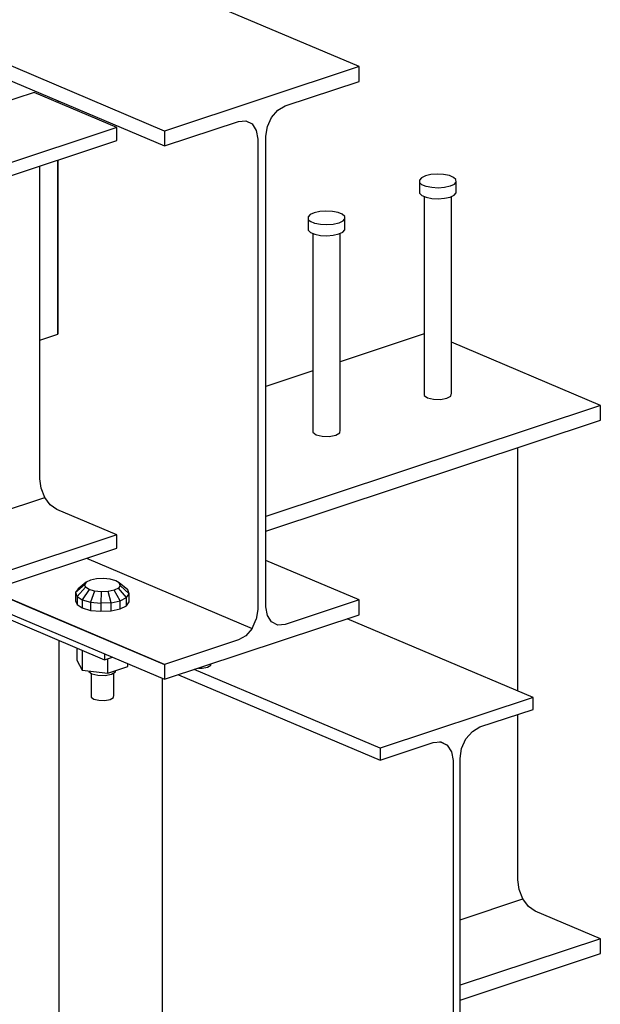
# Model space of a CAD drawing. Header units: inches. Extents: x -17.2 to 17.5, y -11.2 to 11.2.
# Tile 15 of 17: x 1 to 3.6, y -0.1 to 4.3. Entities that reach past the tile are written whole.
import ezdxf

# ---------------------------------------------------------------- set-up
doc = ezdxf.new("R2010")
doc.units = ezdxf.units.IN
doc.header["$LTSCALE"] = 2.5
doc.header["$MEASUREMENT"] = 0
doc.layers.add('Layer_0', color=7, linetype='Continuous')

msp = doc.modelspace()

# ---------------------------------------------------------------- linework, layer by layer
at = {"layer": 'Layer_0', "color": 2, "linetype": 'Continuous'}
for p, q in [((1.6415, 3.8011), (-2.8949, 5.7219)), ((-2.8949, 5.6554), (1.6415, 3.7346)), ((2.514, 4.0903), (0.351, 5.0061)), ((2.514, 4.0903), (1.6415, 3.8011)), ((2.514, 4.0238), (2.514, 4.0903)), ((2.1829, 3.9141), (2.514, 4.0238)), ((1.0567, 3.9747), (0.6014, 3.8238)), ((1.4278, 3.8176), (1.0567, 3.9747)), ((1.1631, 3.9372), (1.1631, 3.9297)), ((2.1216, 3.8623), (2.1497, 3.8949)), ((2.1497, 3.8949), (2.1829, 3.9141)), ((1.6415, 3.7346), (1.9726, 3.8444)), ((1.9726, 3.8444), (2.0058, 3.8472)), ((2.0058, 3.8472), (2.0339, 3.8333)), ((2.1028, 3.8212), (2.1216, 3.8623)), ((1.4278, 3.8176), (-0.6942, 3.1143)), ((1.4278, 3.7589), (1.4278, 3.8176)), ((1.6415, 3.8011), (1.6415, 3.7346)), ((2.0339, 3.8333), (2.0527, 3.8046)), ((2.0527, 3.8046), (2.0593, 3.7657)), ((2.0962, 3.7779), (2.1028, 3.8212)), ((-0.6942, 3.0556), (1.4278, 3.7589)), ((2.0593, 3.7657), (2.0593, 2.7033)), ((2.0962, 2.7155), (2.0962, 3.7779)), ((1.1631, 3.6712), (1.1631, 3.0828)), ((1.1631, 2.8908), (1.1631, 3.6712)), ((1.0821, 3.435), (1.0821, 3.6443)), ((2.7937, 3.5922), (2.7845, 3.5819)), ((2.7845, 3.5819), (2.7852, 3.5711)), ((2.7845, 3.5819), (2.7845, 3.5336)), ((2.8117, 3.6007), (2.7937, 3.5922)), ((2.8364, 3.6063), (2.8117, 3.6007)), ((2.8647, 3.6085), (2.8364, 3.6063)), ((2.8933, 3.6069), (2.8647, 3.6085)), ((2.9188, 3.6017), (2.8933, 3.6069)), ((2.938, 3.5936), (2.9188, 3.6017)), ((2.9486, 3.5835), (2.938, 3.5936)), ((2.9493, 3.5727), (2.9486, 3.5835)), ((2.7845, 3.5336), (2.7852, 3.5228)), ((2.7852, 3.5711), (2.7959, 3.561)), ((2.815, 3.5528), (2.7959, 3.561)), ((2.8405, 3.5477), (2.815, 3.5528)), ((2.8691, 3.5461), (2.8405, 3.5477)), ((2.8974, 3.5482), (2.8691, 3.5461)), ((2.9221, 3.5539), (2.8974, 3.5482)), ((2.9401, 3.5624), (2.9221, 3.5539)), ((2.9401, 3.5624), (2.9493, 3.5727)), ((2.9493, 3.5244), (2.9493, 3.5727)), ((2.7852, 3.5228), (2.7959, 3.5127)), ((2.7959, 3.5127), (2.815, 3.5046)), ((2.8057, 3.5085), (2.8057, 2.6164)), ((2.815, 3.5046), (2.8405, 3.4994)), ((2.8405, 3.4994), (2.8691, 3.4978)), ((2.8691, 3.4978), (2.8974, 3.4999)), ((2.8974, 3.4999), (2.9221, 3.5056)), ((2.9221, 3.5056), (2.9401, 3.5141)), ((2.9282, 2.6258), (2.9282, 3.5084)), ((2.9401, 3.5141), (2.9493, 3.5244)), ((2.3654, 3.443), (2.3371, 3.4408)), ((2.394, 3.4414), (2.3654, 3.443)), ((1.0821, 3.4047), (1.0821, 3.435)), ((1.0821, 2.9714), (1.0821, 3.4047)), ((2.2944, 3.4267), (2.2852, 3.4164)), ((2.2852, 3.4164), (2.2859, 3.4056)), ((2.2852, 3.4164), (2.2852, 3.3681)), ((2.2859, 3.4056), (2.2965, 3.3955)), ((2.3124, 3.4352), (2.2944, 3.4267)), ((2.3371, 3.4408), (2.3124, 3.4352)), ((2.4195, 3.4362), (2.394, 3.4414)), ((2.4387, 3.4281), (2.4195, 3.4362)), ((2.4493, 3.418), (2.4387, 3.4281)), ((2.4408, 3.3969), (2.45, 3.4072)), ((2.45, 3.4072), (2.4493, 3.418)), ((2.45, 3.3589), (2.45, 3.4072)), ((2.2852, 3.3681), (2.2859, 3.3573)), ((2.2859, 3.3573), (2.2965, 3.3472)), ((2.3157, 3.3874), (2.2965, 3.3955)), ((2.3412, 3.3822), (2.3157, 3.3874)), ((2.3698, 3.3806), (2.3412, 3.3822)), ((2.3981, 3.3827), (2.3698, 3.3806)), ((2.4228, 3.3884), (2.3981, 3.3827)), ((2.4408, 3.3969), (2.4228, 3.3884)), ((2.4408, 3.3486), (2.45, 3.3589)), ((2.2965, 3.3472), (2.3157, 3.3391)), ((2.3064, 3.343), (2.3064, 2.451)), ((2.3157, 3.3391), (2.3412, 3.3339)), ((2.3412, 3.3339), (2.3698, 3.3323)), ((2.3698, 3.3323), (2.3981, 3.3345)), ((2.3981, 3.3345), (2.4228, 3.3401)), ((2.4228, 3.3401), (2.4408, 3.3486)), ((2.4288, 2.4603), (2.4288, 3.343)), ((1.1631, 3.0828), (1.1631, 2.8908)), ((1.0821, 2.2429), (1.0821, 2.9714)), ((1.0821, 2.8639), (1.1631, 2.8908)), ((2.8057, 2.8922), (2.4288, 2.7673)), ((3.5962, 2.5715), (2.9282, 2.8543)), ((2.0593, 2.7033), (2.0593, 1.6564)), ((2.3064, 2.7267), (2.0962, 2.657)), ((2.0962, 1.6686), (2.0962, 2.7155)), ((2.8057, 2.6164), (2.8201, 2.6056)), ((2.8201, 2.6056), (2.8471, 2.5989)), ((2.9083, 2.6036), (2.9262, 2.6137)), ((2.9262, 2.6137), (2.9282, 2.6258)), ((3.5962, 2.5715), (2.0962, 2.0743)), ((2.8471, 2.5989), (2.8794, 2.5982)), ((2.8794, 2.5982), (2.9083, 2.6036)), ((3.5962, 2.505), (3.5962, 2.5715)), ((2.0962, 2.0079), (3.5962, 2.505)), ((2.3064, 2.451), (2.3208, 2.4401)), ((2.3208, 2.4401), (2.3478, 2.4334)), ((2.3478, 2.4334), (2.3801, 2.4327)), ((2.3801, 2.4327), (2.409, 2.4381)), ((2.409, 2.4381), (2.4269, 2.4482)), ((2.4269, 2.4482), (2.4288, 2.4603)), ((3.2265, 1.2911), (3.2265, 2.3825)), ((1.0879, 2.2001), (1.0821, 2.2429)), ((1.1042, 2.159), (1.0879, 2.2001)), ((-1.0178, 1.4557), (1.1042, 2.159)), ((1.1287, 2.1257), (1.1042, 2.159)), ((1.1575, 2.1055), (1.1287, 2.1257)), ((1.4278, 1.991), (1.1575, 2.1055)), ((1.4278, 1.991), (-0.6942, 1.2878)), ((1.4278, 1.9323), (1.4278, 1.991)), ((-0.6942, 1.229), (1.4278, 1.9323)), ((1.2905, 1.8868), (2.0339, 1.572)), ((2.514, 1.6997), (2.0962, 1.8766)), ((1.6415, 1.4105), (0.8564, 1.7429)), ((0.8564, 1.7429), (1.0339, 1.6678)), ((0.7329, 1.702), (1.372, 1.4314)), ((0.7683, 1.7138), (1.6415, 1.3441)), ((2.514, 1.6997), (2.1829, 1.59)), ((2.514, 1.6332), (2.514, 1.6997)), ((1.0339, 1.6678), (1.6415, 1.4105)), ((1.6415, 1.3441), (2.514, 1.6332)), ((2.0593, 1.6564), (2.0527, 1.6131)), ((2.1028, 1.6297), (2.0962, 1.6686)), ((2.0339, 1.572), (2.0527, 1.6131)), ((2.1216, 1.6011), (2.1028, 1.6297)), ((2.1497, 1.5871), (2.1216, 1.6011)), ((2.1829, 1.59), (2.1497, 1.5871)), ((3.2944, 1.2623), (2.4604, 1.6155)), ((2.0339, 1.572), (2.0058, 1.5394)), ((1.1674, 1.518), (1.1674, -1.0212)), ((1.9726, 1.5202), (1.6415, 1.4105)), ((2.0058, 1.5394), (1.9726, 1.5202)), ((1.372, 1.4582), (1.372, 1.4314)), ((1.372, 1.4314), (1.4074, 1.4432)), ((1.6415, 1.4105), (1.6415, 1.3441)), ((2.6079, 1.0348), (1.7738, 1.3879)), ((1.6327, -0.8671), (1.6327, 1.3478)), ((1.7032, 1.3645), (2.6079, 0.9814)), ((3.2944, 1.2623), (2.6079, 1.0348)), ((3.2944, 1.209), (3.2944, 1.2623)), ((3.0563, 1.1301), (3.2944, 1.209)), ((3.2265, 0.4448), (3.2265, 1.1865)), ((2.993, 1.0766), (3.0221, 1.1103)), ((3.0221, 1.1103), (3.0563, 1.1301)), ((2.6079, 0.9814), (2.846, 1.0604)), ((2.846, 1.0604), (2.8803, 1.0633)), ((2.9093, 1.0489), (2.8761, 1.0629)), ((2.8803, 1.0633), (2.9093, 1.0489)), ((2.9736, 1.0342), (2.993, 1.0766)), ((2.6079, 1.0348), (2.6079, 0.9814)), ((2.9093, 1.0489), (2.9287, 1.0193)), ((2.9287, 1.0193), (2.9356, 0.9792)), ((2.9668, 0.9895), (2.9736, 1.0342)), ((2.9356, 0.9792), (2.9356, -0.5502)), ((2.9668, -0.5399), (2.9668, 0.9895)), ((3.2323, 0.4012), (3.2265, 0.4448)), ((3.2489, 0.3593), (3.2323, 0.4012)), ((2.9668, 0.2658), (3.2489, 0.3593)), ((3.2738, 0.3255), (3.2489, 0.3593)), ((3.3032, 0.3049), (3.2738, 0.3255)), ((3.5962, 0.1809), (3.3032, 0.3049)), ((3.5962, 0.1809), (2.9668, -0.0277)), ((3.5962, 0.1144), (3.5962, 0.1809)), ((2.9668, -0.0942), (3.5962, 0.1144))]:
    msp.add_line(p, q, dxfattribs=at)
at = {"layer": 'Layer_0', "color": 1, "linetype": 'Continuous'}
for p, q in [((1.2823, 1.7677), (1.2423, 1.7324)), ((1.2903, 1.779), (1.2542, 1.7494)), ((1.2903, 1.779), (1.2823, 1.7677)), ((1.2823, 1.7677), (1.2865, 1.7561)), ((1.3092, 1.7884), (1.2903, 1.779)), ((1.3362, 1.7943), (1.3092, 1.7884)), ((1.3672, 1.7958), (1.3362, 1.7943)), ((1.3975, 1.7929), (1.3672, 1.7958)), ((1.4224, 1.7858), (1.3975, 1.7929)), ((1.4382, 1.7756), (1.4224, 1.7858)), ((1.4424, 1.764), (1.4382, 1.7756)), ((1.4761, 1.7443), (1.4382, 1.7756)), ((1.2542, 1.7494), (1.2423, 1.7324)), ((1.2423, 1.7324), (1.2486, 1.715)), ((1.2423, 1.7324), (1.2423, 1.6962)), ((1.2865, 1.7561), (1.2486, 1.715)), ((1.3023, 1.746), (1.2722, 1.6998)), ((1.3023, 1.746), (1.2865, 1.7561)), ((1.3272, 1.7389), (1.3023, 1.746)), ((1.3272, 1.7389), (1.3096, 1.6892)), ((1.3574, 1.7359), (1.3272, 1.7389)), ((1.3574, 1.7359), (1.355, 1.6847)), ((1.3884, 1.7375), (1.3574, 1.7359)), ((1.4155, 1.7434), (1.3884, 1.7375)), ((1.4015, 1.687), (1.3884, 1.7375)), ((1.4344, 1.7527), (1.4155, 1.7434)), ((1.442, 1.6959), (1.4155, 1.7434)), ((1.4424, 1.764), (1.4344, 1.7527)), ((1.4704, 1.7099), (1.4344, 1.7527)), ((1.4824, 1.7269), (1.4424, 1.764)), ((1.4704, 1.7099), (1.4824, 1.7269)), ((1.4824, 1.7269), (1.4761, 1.7443)), ((1.4824, 1.6907), (1.4824, 1.7269)), ((1.2423, 1.6962), (1.2486, 1.6788)), ((1.2486, 1.715), (1.2722, 1.6998)), ((1.2486, 1.715), (1.2486, 1.6788)), ((1.2486, 1.6788), (1.2722, 1.6636)), ((1.2722, 1.6998), (1.3096, 1.6892)), ((1.2722, 1.6998), (1.2722, 1.6636)), ((1.3096, 1.6892), (1.355, 1.6847)), ((1.3096, 1.6892), (1.3096, 1.6529)), ((1.4015, 1.687), (1.355, 1.6847)), ((1.355, 1.6847), (1.355, 1.6485)), ((1.4015, 1.687), (1.442, 1.6959)), ((1.4015, 1.6508), (1.4015, 1.687)), ((1.442, 1.6959), (1.4704, 1.7099)), ((1.442, 1.6597), (1.442, 1.6959)), ((1.4704, 1.6737), (1.4704, 1.7099)), ((1.4704, 1.6737), (1.4824, 1.6907)), ((1.2722, 1.6636), (1.3096, 1.6529)), ((1.3096, 1.6529), (1.355, 1.6485)), ((1.355, 1.6485), (1.4015, 1.6508)), ((1.4015, 1.6508), (1.442, 1.6597)), ((1.442, 1.6597), (1.4704, 1.6737)), ((1.2483, 1.4838), (1.2483, 1.4296)), ((1.2722, 1.4736), (1.2722, 1.3855)), ((1.2483, 1.4296), (1.2722, 1.3855)), ((1.3863, 1.3712), (1.3863, 1.4362)), ((1.4764, 1.401), (1.4764, 1.414)), ((1.8486, 1.4068), (1.8496, 1.413)), ((1.2722, 1.3855), (1.3863, 1.3712)), ((1.3011, 1.3819), (1.3011, 1.3794)), ((1.3011, 1.3794), (1.3155, 1.3685)), ((1.3113, 1.3717), (1.3113, 1.2643)), ((1.3155, 1.3685), (1.3425, 1.3619)), ((1.3863, 1.3712), (1.4764, 1.401)), ((1.4037, 1.3665), (1.4216, 1.3766)), ((1.4134, 1.2721), (1.4134, 1.372)), ((1.4216, 1.3766), (1.4227, 1.3832)), ((1.7928, 1.3942), (1.8096, 1.3938)), ((1.8096, 1.3938), (1.8337, 1.3983)), ((1.8337, 1.3983), (1.8486, 1.4068)), ((1.3425, 1.3619), (1.3748, 1.3611)), ((1.3748, 1.3611), (1.4037, 1.3665)), ((1.3113, 1.2643), (1.3233, 1.2552)), ((1.3233, 1.2552), (1.3458, 1.2497)), ((1.3458, 1.2497), (1.3727, 1.249)), ((1.3727, 1.249), (1.3968, 1.2535)), ((1.3968, 1.2535), (1.4117, 1.262)), ((1.4117, 1.262), (1.4134, 1.2721))]:
    msp.add_line(p, q, dxfattribs=at)

doc.saveas('drawing.dxf')
